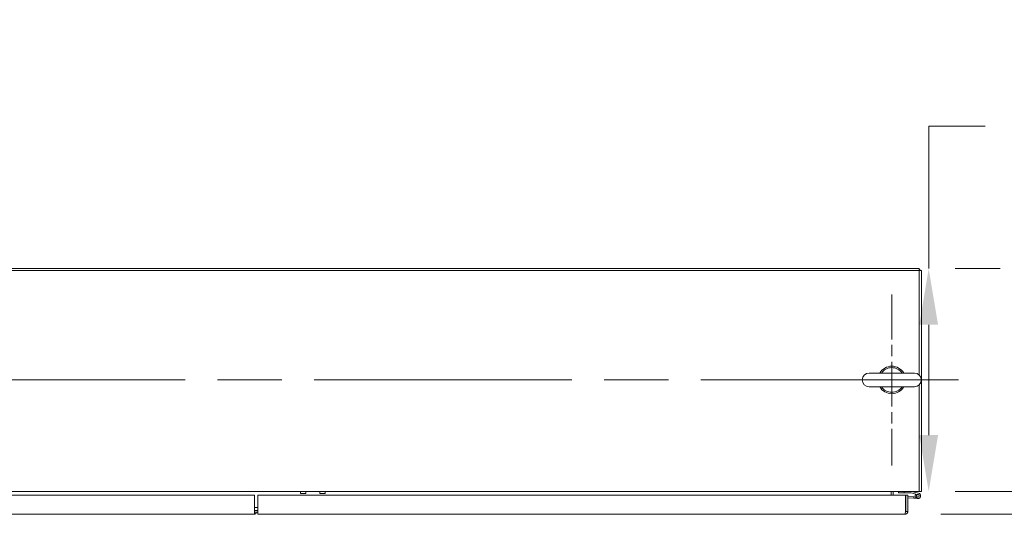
# Model space of a CAD drawing. Header units: inches. Extents: x 14 to 423, y 12 to 263.
# Tile 61 of 124: x 130 to 175, y 241 to 263. Entities that reach past the tile are written whole.
import ezdxf

# ---------------------------------------------------------------- set-up
doc = ezdxf.new("R2010")
doc.units = ezdxf.units.IN
doc.header["$LTSCALE"] = 26
doc.header["$MEASUREMENT"] = 0
doc.linetypes.add('CHAIN', pattern=[0.7087, 0.4724, -0.0591, 0.1181, -0.0591])
for name, color, linetype, lineweight in [('Center Mark (ANSI)', 7, 'Continuous', 5), ('Centerline (ANSI)', 7, 'Continuous', 5), ('Dimension (ANSI)', 7, 'Continuous', 5), ('Visible (ANSI)', 7, 'Continuous', 5)]:
    doc.layers.add(name, color=color, linetype=linetype, lineweight=lineweight)
doc.styles.add('ROMANS', font='romans.shx')
doc.dimstyles.new('Default (ANSI)', dxfattribs={"dimscale": 26, "dimtxt": 0.08, "dimasz": 0.098425, "dimexe": 0.125, "dimexo": 0.0625, "dimgap": 0.031496, "dimtad": 0, "dimtih": 1, "dimtoh": 1, "dimrnd": 1e-08, "dimzin": 0, "dimdsep": 46, "dimtxsty": 'ROMANS', "dimcen": 0.09, "dimdle": 0.393701, "dimclrd": 256, "dimclre": 256, "dimclrt": 256, "dimadec": 0, "dimazin": 0, "dimtfac": 1.25, "dimtofl": 0, "dimtmove": 0, "dimatfit": 3, "dimfxl": 1, "dimtolj": 1, "dimtzin": 0, "dimlwd": -1, "dimlwe": -1, "dimarcsym": 0})

# ---------------------------------------------------------------- blocks, each defined once
blk = doc.blocks.new('*D11')
at = {"layer": 'Defpoints', "color": 0, "transparency": 16777216}
for p in [(170.74, 251.97), (170.74, 241.845), (171.166, 241.845)]:
    blk.add_point(p, dxfattribs=at)
at = {"layer": 'Dimension (ANSI)', "transparency": 16777216}
for p, q in [((171.166, 251.97), (171.166, 258.42)), ((171.166, 258.42), (173.725, 258.42)), ((172.365, 251.97), (174.416, 251.97)), ((171.166, 244.404), (171.166, 249.411)), ((172.365, 241.845), (174.416, 241.845))]:
    blk.add_line(p, q, dxfattribs=at)
for points in [[(170.739, 249.411), (171.592, 249.411), (171.166, 251.97)], [(170.739, 244.404), (171.592, 244.404), (171.166, 241.845)]]:
    blk.add_solid(points, dxfattribs=at)
at = {"layer": 'Dimension (ANSI)', "transparency": 16777216, "insert": (184.498, 258.42), "char_height": 2.08, "attachment_point": 5, "style": 'ROMANS'}
blk.add_mtext('\\A1;10.13{\\PENCL. DEPTH}', dxfattribs=at)
blk = doc.blocks.new('*D19')
at = {"layer": 'Defpoints', "color": 0, "transparency": 16777216}
for p in [(170.74, 241.845), (170.093, 240.81), (190.946, 240.81)]:
    blk.add_point(p, dxfattribs=at)
at = {"layer": 'Dimension (ANSI)', "transparency": 16777216}
for p, q in [((190.946, 244.404), (190.946, 246.963)), ((172.365, 241.845), (194.196, 241.845)), ((171.718, 240.81), (194.196, 240.81)), ((190.946, 238.251), (190.946, 234.197)), ((190.946, 234.197), (188.387, 234.197))]:
    blk.add_line(p, q, dxfattribs=at)
for points in [[(190.52, 244.404), (191.373, 244.404), (190.946, 241.845)], [(190.52, 238.251), (191.373, 238.251), (190.946, 240.81)]]:
    blk.add_solid(points, dxfattribs=at)
at = {"layer": 'Dimension (ANSI)', "transparency": 16777216, "insert": (181.427, 235.237), "char_height": 2.08, "attachment_point": 1, "style": 'ROMANS'}
blk.add_mtext('\\A1;1.04', dxfattribs=at)

msp = doc.modelspace()

# ---------------------------------------------------------------- linework, layer by layer
at = {"layer": 'Center Mark (ANSI)', "linetype": 'CHAIN', "ltscale": 0.165489}
msp.add_line((169.4895, 250.7827), (169.4895, 243.0327), dxfattribs=at)
at = {"layer": 'Centerline (ANSI)', "linetype": 'CHAIN', "ltscale": 0.952448}
msp.add_line((108.1769, 246.9077), (173.3645, 246.9077), dxfattribs=at)
at = {"layer": 'Visible (ANSI)'}
for p, q in [((170.7395, 251.9702), (110.8019, 251.9702)), ((110.8019, 251.8765), (170.7395, 251.8765)), ((170.7395, 251.9702), (170.7395, 251.8765)), ((170.7395, 251.8765), (170.7395, 247.1261)), ((170.8332, 251.8765), (170.7395, 251.8765)), ((170.8332, 241.8452), (170.8332, 251.8765)), ((170.5195, 247.2177), (168.4595, 247.2177)), ((170.7395, 246.6893), (170.7395, 241.9702)), ((168.4595, 246.5977), (170.5195, 246.5977)), ((170.7395, 241.8452), (110.8019, 241.8452)), ((142.6551, 241.7607), (142.6551, 241.8452)), ((142.9051, 241.7607), (142.6551, 241.7607)), ((142.9051, 241.7607), (142.9051, 241.8452)), ((143.5311, 241.7607), (143.5311, 241.8452)), ((143.7811, 241.7607), (143.5311, 241.7607)), ((143.7811, 241.7607), (143.7811, 241.8452)), ((169.4582, 241.814), (169.4582, 241.8452)), ((169.4582, 241.6849), (169.4582, 241.814)), ((169.5519, 241.6849), (169.5519, 241.814)), ((169.8019, 241.8452), (169.8019, 241.7827)), ((169.8019, 241.7827), (170.0519, 241.7827)), ((170.0519, 241.7827), (170.0519, 241.8452)), ((170.3678, 241.7827), (170.0519, 241.7827)), ((170.5861, 241.7311), (170.3713, 241.7823)), ((170.3786, 241.8448), (170.7059, 241.7668)), ((170.6484, 241.7009), (170.5754, 241.7183)), ((170.5861, 241.7311), (170.6914, 241.706)), ((170.7395, 241.8492), (170.7395, 241.9702)), ((170.7395, 241.8492), (170.7395, 241.8452)), ((170.8332, 241.8452), (170.7395, 241.8452)), ((111.4281, 241.6849), (140.5734, 241.6849)), ((140.5734, 241.6849), (140.5734, 240.9349)), ((140.718, 240.9349), (140.718, 241.6849)), ((140.718, 241.6849), (170.1133, 241.6849)), ((170.1133, 241.6849), (170.1133, 240.9349)), ((170.1243, 240.9349), (170.1243, 241.6849)), ((170.1243, 241.6849), (170.218, 241.6849)), ((170.218, 241.6849), (170.218, 240.9349)), ((170.218, 241.6201), (170.4919, 241.5962)), ((170.4867, 241.5364), (170.218, 241.5599)), ((170.4867, 241.5364), (170.4919, 241.5962)), ((170.666, 241.5207), (170.4867, 241.5364)), ((170.4919, 241.5962), (170.5649, 241.5898)), ((140.5734, 241.1264), (140.718, 241.1264)), ((140.5734, 240.9775), (140.718, 240.9775)), ((140.5734, 240.8099), (140.5734, 240.9349)), ((140.5734, 240.9035), (140.718, 240.9035)), ((140.5943, 240.8213), (140.5734, 240.8669)), ((140.718, 240.9349), (140.718, 240.8099)), ((170.1243, 241.0662), (170.1133, 241.0672)), ((170.1243, 240.9349), (170.218, 240.9349)), ((140.5734, 240.8099), (111.4483, 240.8099)), ((170.0931, 240.8099), (140.718, 240.8099))]:
    msp.add_line(p, q, dxfattribs=at)
for centre, radius, start, end in [((170.6145, 251.7515), 0.2187, 34.86586, 55.13414), ((169.4895, 246.9077), 0.625, 29.73571, 150.26429), ((168.4595, 246.9077), 0.31, 90, 270), ((169.4895, 246.9077), 0.56, 33.61237, 146.38763), ((170.5195, 246.9077), 0.31, 270, 90), ((169.4895, 246.9077), 0.625, 209.73571, 330.26429), ((169.4895, 246.9077), 0.56, 213.61237, 326.38763), ((169.5832, 241.814), 0.125, 165.51657, 180), ((169.5832, 241.814), 0.0313, 90, 180), ((170.3678, 241.7677), 0.015, 76.59478, 90), ((170.3751, 241.8302), 0.015, 76.59478, 90), ((170.6769, 241.6452), 0.125, 144.25938, 76.59478), ((170.6769, 241.6452), 0.125, 136.59307, 144.25938), ((170.6769, 241.6452), 0.125, 136.58954, 136.59307), ((170.1268, 241.5654), 0.0625, 92.29244, 102.51978), ((170.6769, 241.6452), 0.0625, 117.12887, 76.59307), ((170.6769, 241.6452), 0.0625, 76.59307, 117.12887), ((140.5421, 240.9349), 0.1249, 284.48343, 294.70395)]:
    msp.add_arc(centre, radius, start, end, dxfattribs=at)
for points, knots in [([(140.6629, 240.9036), (140.6544, 240.8719), (140.6334, 240.8434), (140.6049, 240.8269), (140.6015, 240.8248), (140.598, 240.823), (140.5943, 240.8213)], [0.25363962, 0.25363962, 0.25363962, 0.25363962, 1.04395243, 1.04395243, 1.04395243, 1.13963101, 1.13963101, 1.13963101, 1.13963101]), ([(170.1106, 240.909), (170.1072, 240.8763), (170.1037, 240.8467), (170.1003, 240.8289), (170.0979, 240.8166), (170.0955, 240.8099), (170.0931, 240.8099)], [-0.86719116, -0.86719116, -0.86719116, -0.86719116, -0.3557543, -0.3557543, -0.3557543, 0, 0, 0, 0]), ([(170.2153, 240.909), (170.2084, 240.8763), (170.1877, 240.8467), (170.1593, 240.8289), (170.1396, 240.8166), (170.1164, 240.8099), (170.0931, 240.8099)], [-0.86719116, -0.86719116, -0.86719116, -0.86719116, -0.3557543, -0.3557543, -0.3557543, 0, 0, 0, 0]), ([(170.1104, 240.9092), (170.1175, 240.9142), (170.1228, 240.9219), (170.124, 240.9305), (170.1242, 240.9319), (170.1243, 240.9334), (170.1243, 240.9349)], [0.37885336, 0.37885336, 0.37885336, 0.37885336, 0.91100988, 0.91100988, 0.91100988, 1, 1, 1, 1])]:
    msp.add_open_spline(points, degree=3, knots=knots, dxfattribs=at)
for points in [[(170.1133, 240.9349), (170.1124, 240.9262), (170.1115, 240.9175), (170.1106, 240.909)], [(170.218, 240.9349), (170.218, 240.9262), (170.2171, 240.9175), (170.2153, 240.909)]]:
    msp.add_open_spline(points, degree=3, dxfattribs=at)

# ---------------------------------------------------------------- dimensions: what is measured, and where the dimension line sits
at = {"layer": 'Dimension (ANSI)'}
dim = msp.add_linear_dim(base=(171.1655606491, 241.8452391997), p1=(170.7395037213, 251.9702391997), p2=(170.7395037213, 241.8452391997), angle=90, text='<>{\\PENCL. DEPTH}', dimstyle='Default (ANSI)', override={"dimdec": 2, "dimtp": 0, "dimtm": 0, "dimtdec": 2, "dimatfit": 2}, dxfattribs=at)
dim.commit()
dim.dimension.update_dxf_attribs({"geometry": '*D11', "text_midpoint": (184.4977988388, 258.4203824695), "dimtype": 160})
dim = msp.add_linear_dim(base=(190.9462, 240.8099), p1=(170.7395, 241.8452), p2=(170.0931, 240.8099), angle=90, dimstyle='Default (ANSI)', override={"dimdec": 2, "dimtp": 0, "dimtm": 0, "dimtdec": 2, "dimatfit": 1}, dxfattribs=at)
dim.commit()
dim.dimension.update_dxf_attribs({"geometry": '*D19', "text_midpoint": (184.4978, 234.1968), "dimtype": 160})

doc.saveas('drawing.dxf')
